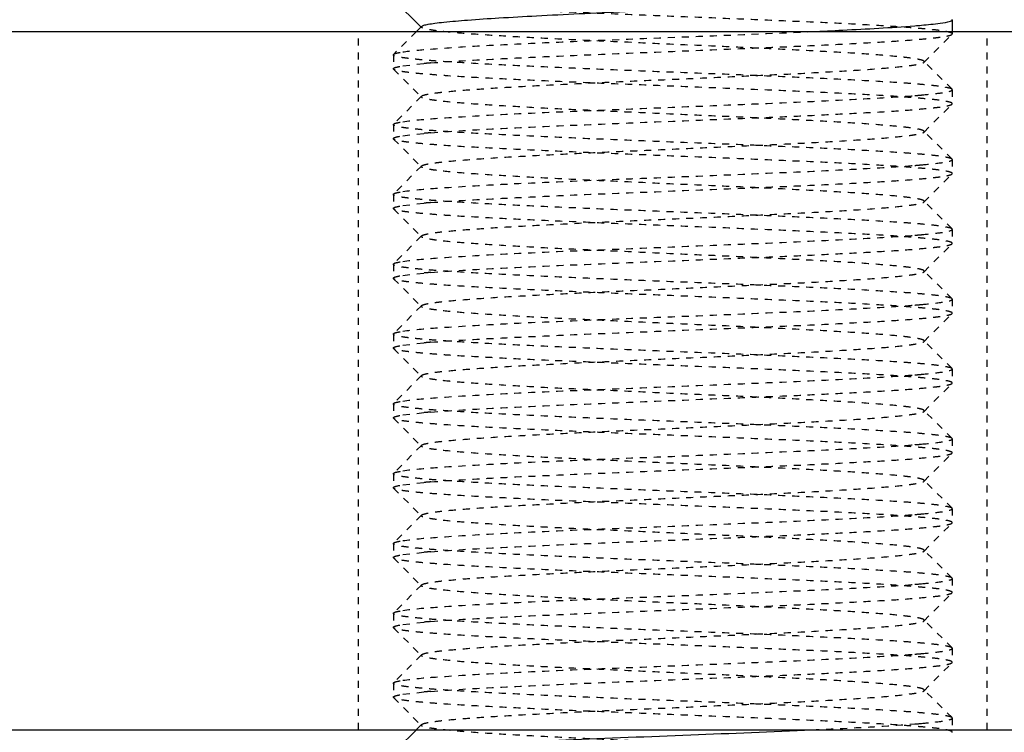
# Model space of a CAD drawing. Header units: millimetres. Extents: x -24622 to 2009, y -1603 to 2074.
# Tile 48 of 256: x -1987 to -1973, y 1119 to 1129. Entities that reach past the tile are written whole.
import ezdxf

# ---------------------------------------------------------------- set-up
doc = ezdxf.new("R2010")
doc.units = ezdxf.units.MM
doc.linetypes.add('HIDDEN', pattern=[0.2, 0.1, -0.1])
doc.layers.add('02___PRT_ALL_AXES', color=7, linetype='Continuous')
doc.layers.add('DEFAULT_2', color=8, linetype='HIDDEN')

msp = doc.modelspace()

# ---------------------------------------------------------------- linework, layer by layer
at = {"color": 7, "linetype": 'Continuous'}
for p, q in [((-1982.019, 1129.603), (-1981.619, 1129.202)), ((-1981.619, 1129.216), (-1981.692, 1129.142)), ((-1974.022, 1129.309), (-1974.022, 1129.142)), ((-2103.022, 1129.142), (-1953.022, 1129.142)), ((-2103.022, 1119.142), (-1953.022, 1119.142)), ((-1981.692, 1119.142), (-1981.961, 1118.874)), ((-1974.025, 1119.103), (-1974.022, 1119.109))]:
    msp.add_line(p, q, dxfattribs=at)
msp.add_arc((-1975.553, 1141.766), 12.58, 274.5382, 274.9763, dxfattribs=at)
for points, start_tangent, end_tangent in [([(-1981.619, 1129.216), (-1981.587, 1129.232), (-1981.523, 1129.247), (-1981.427, 1129.262), (-1981.301, 1129.277), (-1980.959, 1129.307), (-1980.511, 1129.338), (-1979.972, 1129.368), (-1979.363, 1129.399), (-1978.705, 1129.429), (-1978.022, 1129.459), (-1977.339, 1129.49), (-1976.681, 1129.52), (-1976.072, 1129.55), (-1975.533, 1129.581), (-1975.085, 1129.611), (-1974.744, 1129.642), (-1974.617, 1129.657), (-1974.521, 1129.672), (-1974.457, 1129.687), (-1974.426, 1129.702)], (0.70836, 0.705852), (0.705527, 0.708683)), ([(-1976.027, 1129.142), (-1975.59, 1129.163), (-1974.558, 1129.226)], (0.998948, 0.04586), (0.99685, 0.079313)), ([(-1974.462, 1129.234), (-1974.195, 1129.262), (-1974.049, 1129.291)], (0.996214, 0.086932), (0.946025, 0.324093)), ([(-1974.045, 1129.292), (-1974.035, 1129.296), (-1974.022, 1129.309)], (0.937552, 0.347846), (0, 1)), ([(-1981.886, 1118.851), (-1981.55, 1118.887), (-1981.03, 1118.924), (-1980.354, 1118.96), (-1979.555, 1118.997), (-1977.765, 1119.07), (-1976.027, 1119.142)], (0.988371, 0.152064), (0.998948, 0.04586))]:
    msp.add_spline(points, degree=3, dxfattribs=dict(at, start_tangent=start_tangent, end_tangent=end_tangent))
at = {"layer": '02___PRT_ALL_AXES', "color": 7, "linetype": 'Continuous'}
msp.add_line((-1974.022, 1129.309), (-1974.022, 1129.142), dxfattribs=at)
at = {"layer": '02___PRT_ALL_AXES', "color": 8, "linetype": 'HIDDEN'}
for p, q in [((-1982.522, 1129.142), (-1973.522, 1129.142)), ((-1982.522, 1119.142), (-1982.522, 1129.142)), ((-1974.022, 1129.142), (-1974.022, 1129.109)), ((-1973.522, 1119.142), (-1973.522, 1129.142)), ((-1982.022, 1128.809), (-1982.022, 1128.609)), ((-1974.022, 1128.309), (-1974.022, 1128.109)), ((-1982.022, 1127.809), (-1982.022, 1127.609)), ((-1974.022, 1127.309), (-1974.022, 1127.109)), ((-1982.022, 1126.809), (-1982.022, 1126.609)), ((-1974.022, 1126.309), (-1974.022, 1126.109)), ((-1982.022, 1125.809), (-1982.022, 1125.609)), ((-1974.022, 1125.309), (-1974.022, 1125.109)), ((-1982.022, 1124.809), (-1982.022, 1124.609)), ((-1974.022, 1124.309), (-1974.022, 1124.109)), ((-1982.022, 1123.809), (-1982.022, 1123.609)), ((-1974.022, 1123.309), (-1974.022, 1123.109)), ((-1982.022, 1122.809), (-1982.022, 1122.609)), ((-1974.022, 1122.309), (-1974.022, 1122.109)), ((-1982.022, 1121.809), (-1982.022, 1121.609)), ((-1974.022, 1121.309), (-1974.022, 1121.109)), ((-1982.022, 1120.809), (-1982.022, 1120.609)), ((-1974.022, 1120.309), (-1974.022, 1120.109)), ((-1982.022, 1119.809), (-1982.022, 1119.609)), ((-1974.022, 1119.309), (-1974.022, 1119.109)), ((-1982.522, 1119.142), (-1973.522, 1119.142))]:
    msp.add_line(p, q, dxfattribs=at)
at = {"layer": 'DEFAULT_2', "color": 8, "linetype": 'HIDDEN'}
for p, q in [((-1974.022, 1129.309), (-1974.025, 1129.316)), ((-1981.692, 1129.142), (-1982.019, 1128.816)), ((-1974.426, 1128.702), (-1974.025, 1129.103)), ((-1974.025, 1129.103), (-1974.022, 1129.109)), ((-1974.022, 1129.142), (-1974.022, 1129.109)), ((-1982.022, 1128.809), (-1982.019, 1128.816)), ((-1982.022, 1128.809), (-1982.022, 1128.609)), ((-1981.886, 1128.651), (-1981.582, 1128.685)), ((-1974.025, 1128.316), (-1974.426, 1128.716)), ((-1974.426, 1128.702), (-1974.426, 1128.716)), ((-1982.019, 1128.603), (-1982.022, 1128.609)), ((-1982.019, 1128.603), (-1981.619, 1128.202)), ((-1981.619, 1128.216), (-1982.019, 1127.816)), ((-1974.022, 1128.309), (-1974.025, 1128.316)), ((-1974.022, 1128.309), (-1974.022, 1128.109)), ((-1974.426, 1127.702), (-1974.025, 1128.103)), ((-1974.025, 1128.103), (-1974.022, 1128.109)), ((-1982.022, 1127.809), (-1982.019, 1127.816)), ((-1982.022, 1127.809), (-1982.022, 1127.609)), ((-1981.886, 1127.651), (-1981.582, 1127.685)), ((-1974.025, 1127.316), (-1974.426, 1127.716)), ((-1974.426, 1127.702), (-1974.426, 1127.716)), ((-1982.019, 1127.603), (-1982.022, 1127.609)), ((-1982.019, 1127.603), (-1981.619, 1127.202)), ((-1981.619, 1127.216), (-1982.019, 1126.816)), ((-1974.022, 1127.309), (-1974.025, 1127.316)), ((-1974.022, 1127.309), (-1974.022, 1127.109)), ((-1974.426, 1126.702), (-1974.025, 1127.103)), ((-1974.025, 1127.103), (-1974.022, 1127.109)), ((-1982.022, 1126.809), (-1982.019, 1126.816)), ((-1982.022, 1126.809), (-1982.022, 1126.609)), ((-1981.886, 1126.651), (-1981.582, 1126.685)), ((-1974.025, 1126.316), (-1974.426, 1126.716)), ((-1974.426, 1126.702), (-1974.426, 1126.716)), ((-1982.019, 1126.603), (-1982.022, 1126.609)), ((-1982.019, 1126.603), (-1981.619, 1126.202)), ((-1981.619, 1126.216), (-1982.019, 1125.816)), ((-1981.622, 1126.209), (-1981.619, 1126.216)), ((-1974.022, 1126.309), (-1974.025, 1126.316)), ((-1974.022, 1126.309), (-1974.022, 1126.109)), ((-1981.619, 1126.202), (-1981.622, 1126.209)), ((-1974.426, 1125.702), (-1974.025, 1126.103)), ((-1974.025, 1126.103), (-1974.022, 1126.109)), ((-1982.022, 1125.809), (-1982.019, 1125.816)), ((-1982.022, 1125.809), (-1982.022, 1125.609)), ((-1981.886, 1125.651), (-1981.582, 1125.685)), ((-1974.025, 1125.316), (-1974.426, 1125.716)), ((-1974.426, 1125.702), (-1974.426, 1125.716)), ((-1982.019, 1125.603), (-1982.022, 1125.609)), ((-1982.019, 1125.603), (-1981.619, 1125.202)), ((-1974.022, 1125.309), (-1974.025, 1125.316)), ((-1974.022, 1125.309), (-1974.022, 1125.109)), ((-1981.619, 1125.216), (-1982.019, 1124.816)), ((-1974.426, 1124.702), (-1974.025, 1125.103)), ((-1974.025, 1125.103), (-1974.022, 1125.109)), ((-1982.022, 1124.809), (-1982.019, 1124.816)), ((-1982.022, 1124.809), (-1982.022, 1124.609)), ((-1981.886, 1124.651), (-1981.582, 1124.685)), ((-1974.025, 1124.316), (-1974.426, 1124.716)), ((-1974.426, 1124.702), (-1974.426, 1124.716)), ((-1982.019, 1124.603), (-1982.022, 1124.609)), ((-1982.019, 1124.603), (-1981.619, 1124.202)), ((-1974.022, 1124.309), (-1974.025, 1124.316)), ((-1974.022, 1124.309), (-1974.022, 1124.109)), ((-1981.619, 1124.216), (-1982.019, 1123.816)), ((-1974.426, 1123.702), (-1974.025, 1124.103)), ((-1974.025, 1124.103), (-1974.022, 1124.109)), ((-1982.022, 1123.809), (-1982.019, 1123.816)), ((-1982.022, 1123.809), (-1982.022, 1123.609)), ((-1981.886, 1123.651), (-1981.582, 1123.685)), ((-1974.025, 1123.316), (-1974.426, 1123.716)), ((-1974.426, 1123.702), (-1974.426, 1123.716)), ((-1982.019, 1123.603), (-1982.022, 1123.609)), ((-1982.019, 1123.603), (-1981.619, 1123.202)), ((-1974.022, 1123.309), (-1974.025, 1123.316)), ((-1974.022, 1123.309), (-1974.022, 1123.109)), ((-1981.619, 1123.216), (-1982.019, 1122.816)), ((-1974.426, 1122.702), (-1974.025, 1123.103)), ((-1974.025, 1123.103), (-1974.022, 1123.109)), ((-1982.022, 1122.809), (-1982.019, 1122.816)), ((-1982.022, 1122.809), (-1982.022, 1122.609)), ((-1974.025, 1122.316), (-1974.426, 1122.716)), ((-1974.426, 1122.702), (-1974.426, 1122.716)), ((-1982.019, 1122.603), (-1982.022, 1122.609)), ((-1982.019, 1122.603), (-1981.619, 1122.202)), ((-1981.886, 1122.651), (-1981.582, 1122.685)), ((-1974.022, 1122.309), (-1974.025, 1122.316)), ((-1974.022, 1122.309), (-1974.022, 1122.109)), ((-1981.619, 1122.216), (-1982.019, 1121.816)), ((-1981.622, 1122.209), (-1981.619, 1122.216)), ((-1981.619, 1122.202), (-1981.622, 1122.209)), ((-1974.426, 1121.702), (-1974.025, 1122.103)), ((-1974.025, 1122.103), (-1974.022, 1122.109)), ((-1982.022, 1121.809), (-1982.019, 1121.816)), ((-1982.022, 1121.809), (-1982.022, 1121.609)), ((-1974.025, 1121.316), (-1974.426, 1121.716)), ((-1974.426, 1121.702), (-1974.426, 1121.716)), ((-1982.019, 1121.603), (-1982.022, 1121.609)), ((-1982.019, 1121.603), (-1981.619, 1121.202)), ((-1981.886, 1121.651), (-1981.582, 1121.685)), ((-1974.022, 1121.309), (-1974.025, 1121.316)), ((-1974.022, 1121.309), (-1974.022, 1121.109)), ((-1981.619, 1121.216), (-1982.019, 1120.816)), ((-1974.426, 1120.702), (-1974.025, 1121.103)), ((-1974.025, 1121.103), (-1974.022, 1121.109)), ((-1982.022, 1120.809), (-1982.019, 1120.816)), ((-1982.022, 1120.809), (-1982.022, 1120.609)), ((-1982.019, 1120.603), (-1982.022, 1120.609)), ((-1982.019, 1120.603), (-1981.619, 1120.202)), ((-1981.886, 1120.651), (-1981.582, 1120.685)), ((-1974.025, 1120.316), (-1974.426, 1120.716)), ((-1974.426, 1120.702), (-1974.426, 1120.716)), ((-1974.022, 1120.309), (-1974.025, 1120.316)), ((-1974.022, 1120.309), (-1974.022, 1120.109)), ((-1981.619, 1120.216), (-1982.019, 1119.816)), ((-1974.426, 1119.702), (-1974.025, 1120.103)), ((-1974.025, 1120.103), (-1974.022, 1120.109)), ((-1982.022, 1119.809), (-1982.019, 1119.816)), ((-1982.022, 1119.809), (-1982.022, 1119.609)), ((-1982.019, 1119.603), (-1982.022, 1119.609)), ((-1982.019, 1119.603), (-1981.619, 1119.202)), ((-1981.886, 1119.651), (-1981.582, 1119.685)), ((-1974.025, 1119.316), (-1974.426, 1119.716)), ((-1974.426, 1119.702), (-1974.426, 1119.716)), ((-1974.022, 1119.309), (-1974.025, 1119.316)), ((-1974.022, 1119.309), (-1974.022, 1119.109)), ((-1981.619, 1119.216), (-1981.692, 1119.142))]:
    msp.add_line(p, q, dxfattribs=at)
for centre, start, end in [((-1980.491, 1116.152), 94.5382, 94.9763), ((-1975.553, 1140.766), 274.5382, 274.9763), ((-1980.491, 1115.152), 94.5382, 94.9763), ((-1975.553, 1139.766), 274.5382, 274.9763), ((-1980.491, 1114.152), 94.5382, 94.9763), ((-1975.553, 1138.766), 274.5382, 274.9763), ((-1980.491, 1113.152), 94.5382, 94.9763), ((-1975.553, 1137.766), 274.5382, 274.9763), ((-1980.491, 1112.152), 94.5382, 94.9763), ((-1975.553, 1136.766), 274.5382, 274.9763), ((-1980.491, 1111.152), 94.5382, 94.9763), ((-1975.553, 1135.766), 274.5382, 274.9763), ((-1980.491, 1110.152), 94.5382, 94.9763), ((-1975.553, 1134.766), 274.5382, 274.9763), ((-1980.491, 1109.152), 94.5382, 94.9763), ((-1975.553, 1133.766), 274.5382, 274.9763), ((-1980.491, 1108.152), 94.5382, 94.9763), ((-1975.553, 1132.766), 274.5382, 274.9763), ((-1980.491, 1107.152), 94.5382, 94.9763), ((-1975.553, 1131.766), 274.5382, 274.9763)]:
    msp.add_arc(centre, 12.58, start, end, dxfattribs=at)
for points, start_tangent, end_tangent in [([(-1974.022, 1129.109), (-1974.041, 1129.125), (-1974.097, 1129.14), (-1974.19, 1129.156), (-1974.319, 1129.171), (-1974.483, 1129.186), (-1974.68, 1129.202), (-1975.166, 1129.233), (-1975.759, 1129.264), (-1976.436, 1129.294), (-1977.173, 1129.325), (-1977.942, 1129.356), (-1978.714, 1129.387), (-1979.46, 1129.418), (-1980.152, 1129.449), (-1980.765, 1129.48), (-1981.274, 1129.51), (-1981.484, 1129.526), (-1981.662, 1129.541), (-1981.805, 1129.557), (-1981.913, 1129.572), (-1981.985, 1129.588), (-1982.019, 1129.603)], (0, 1), (-0.709307, 0.7049)), ([(-1981.619, 1129.202), (-1981.622, 1129.209), (-1981.619, 1129.216)], (-0.708363, 0.705849), (0.70836, 0.705852)), ([(-1974.426, 1128.716), (-1974.457, 1128.732), (-1974.521, 1128.747), (-1974.617, 1128.762), (-1974.744, 1128.777), (-1975.085, 1128.807), (-1975.533, 1128.838), (-1976.072, 1128.868), (-1976.681, 1128.899), (-1977.339, 1128.929), (-1978.022, 1128.959), (-1978.705, 1128.99), (-1979.363, 1129.02), (-1979.972, 1129.05), (-1980.511, 1129.081), (-1980.959, 1129.111), (-1981.301, 1129.142), (-1981.427, 1129.157), (-1981.523, 1129.172), (-1981.587, 1129.187), (-1981.619, 1129.202)], (-0.705524, 0.708686), (-0.708363, 0.705849)), ([(-1981.886, 1128.851), (-1981.55, 1128.887), (-1981.03, 1128.924), (-1980.354, 1128.96), (-1979.555, 1128.997), (-1977.765, 1129.07), (-1976.027, 1129.142)], (0.988371, 0.152064), (0.998948, 0.04586)), ([(-1981.486, 1128.693), (-1980.674, 1128.744), (-1979.59, 1128.795), (-1978.343, 1128.846), (-1977.064, 1128.898), (-1976.453, 1128.923), (-1975.883, 1128.949), (-1975.369, 1128.975), (-1974.923, 1129), (-1974.557, 1129.026), (-1974.282, 1129.052), (-1974.18, 1129.064), (-1974.103, 1129.077), (-1974.051, 1129.09), (-1974.025, 1129.103)], (0.99685, 0.079313), (0.709307, 0.7049)), ([(-1974.025, 1128.316), (-1974.06, 1128.331), (-1974.131, 1128.346), (-1974.239, 1128.362), (-1974.382, 1128.377), (-1974.56, 1128.393), (-1974.77, 1128.408), (-1975.279, 1128.439), (-1975.892, 1128.47), (-1976.584, 1128.501), (-1977.33, 1128.532), (-1978.102, 1128.562), (-1978.871, 1128.593), (-1979.608, 1128.624), (-1980.286, 1128.655), (-1980.879, 1128.686), (-1981.364, 1128.717), (-1981.561, 1128.732), (-1981.725, 1128.748), (-1981.854, 1128.763), (-1981.947, 1128.778), (-1982.003, 1128.794), (-1982.022, 1128.809)], (-0.709306, 0.704901), (0, 1)), ([(-1982.019, 1128.816), (-1981.977, 1128.833), (-1981.886, 1128.851)], (0.709306, 0.704901), (0.988371, 0.152064)), ([(-1982.022, 1128.609), (-1982.014, 1128.62), (-1981.988, 1128.63), (-1981.886, 1128.651)], (0, 1), (0.988371, 0.152064)), ([(-1981.619, 1128.216), (-1981.587, 1128.232), (-1981.523, 1128.247), (-1981.427, 1128.262), (-1981.301, 1128.277), (-1980.959, 1128.307), (-1980.511, 1128.338), (-1979.972, 1128.368), (-1979.363, 1128.399), (-1978.705, 1128.429), (-1978.022, 1128.459), (-1977.339, 1128.49), (-1976.681, 1128.52), (-1976.072, 1128.55), (-1975.533, 1128.581), (-1975.085, 1128.611), (-1974.744, 1128.642), (-1974.617, 1128.657), (-1974.521, 1128.672), (-1974.457, 1128.687), (-1974.426, 1128.702)], (0.70836, 0.705852), (0.705527, 0.708683)), ([(-1974.022, 1128.109), (-1974.041, 1128.125), (-1974.097, 1128.14), (-1974.19, 1128.156), (-1974.319, 1128.171), (-1974.483, 1128.186), (-1974.68, 1128.202), (-1975.166, 1128.233), (-1975.759, 1128.264), (-1976.436, 1128.294), (-1977.173, 1128.325), (-1977.942, 1128.356), (-1978.714, 1128.387), (-1979.46, 1128.418), (-1980.152, 1128.449), (-1980.765, 1128.48), (-1981.274, 1128.51), (-1981.484, 1128.526), (-1981.662, 1128.541), (-1981.805, 1128.557), (-1981.913, 1128.572), (-1981.985, 1128.588), (-1982.019, 1128.603)], (0, 1), (-0.709307, 0.7049)), ([(-1981.886, 1127.851), (-1981.419, 1127.898), (-1980.659, 1127.945), (-1979.673, 1127.992), (-1978.544, 1128.038), (-1977.371, 1128.085), (-1976.253, 1128.132), (-1975.288, 1128.179), (-1974.558, 1128.226)], (0.988371, 0.152064), (0.99685, 0.079313)), ([(-1981.619, 1128.202), (-1981.622, 1128.209), (-1981.619, 1128.216)], (-0.708363, 0.705849), (0.70836, 0.705852)), ([(-1974.426, 1127.716), (-1974.457, 1127.732), (-1974.521, 1127.747), (-1974.617, 1127.762), (-1974.744, 1127.777), (-1975.085, 1127.807), (-1975.533, 1127.838), (-1976.072, 1127.868), (-1976.681, 1127.899), (-1977.339, 1127.929), (-1978.022, 1127.959), (-1978.705, 1127.99), (-1979.363, 1128.02), (-1979.972, 1128.05), (-1980.511, 1128.081), (-1980.959, 1128.111), (-1981.301, 1128.142), (-1981.427, 1128.157), (-1981.523, 1128.172), (-1981.587, 1128.187), (-1981.619, 1128.202)], (-0.705524, 0.708686), (-0.708363, 0.705849)), ([(-1974.462, 1128.234), (-1974.195, 1128.262), (-1974.049, 1128.291)], (0.996214, 0.086932), (0.946025, 0.324093)), ([(-1974.045, 1128.292), (-1974.035, 1128.296), (-1974.022, 1128.309)], (0.937552, 0.347846), (0, 1)), ([(-1981.486, 1127.693), (-1980.674, 1127.744), (-1979.59, 1127.795), (-1978.343, 1127.846), (-1977.064, 1127.898), (-1976.453, 1127.923), (-1975.883, 1127.949), (-1975.369, 1127.975), (-1974.923, 1128), (-1974.557, 1128.026), (-1974.282, 1128.052), (-1974.18, 1128.064), (-1974.103, 1128.077), (-1974.051, 1128.09), (-1974.025, 1128.103)], (0.99685, 0.079313), (0.709307, 0.7049)), ([(-1974.025, 1127.316), (-1974.06, 1127.331), (-1974.131, 1127.346), (-1974.239, 1127.362), (-1974.382, 1127.377), (-1974.56, 1127.393), (-1974.77, 1127.408), (-1975.279, 1127.439), (-1975.892, 1127.47), (-1976.584, 1127.501), (-1977.33, 1127.532), (-1978.102, 1127.562), (-1978.871, 1127.593), (-1979.608, 1127.624), (-1980.286, 1127.655), (-1980.879, 1127.686), (-1981.364, 1127.717), (-1981.561, 1127.732), (-1981.725, 1127.748), (-1981.854, 1127.763), (-1981.947, 1127.778), (-1982.003, 1127.794), (-1982.022, 1127.809)], (-0.709306, 0.704901), (0, 1)), ([(-1982.019, 1127.816), (-1981.977, 1127.833), (-1981.886, 1127.851)], (0.709306, 0.704901), (0.988371, 0.152064)), ([(-1982.022, 1127.609), (-1982.014, 1127.62), (-1981.988, 1127.63), (-1981.886, 1127.651)], (0, 1), (0.988371, 0.152064)), ([(-1981.619, 1127.216), (-1981.587, 1127.232), (-1981.523, 1127.247), (-1981.427, 1127.262), (-1981.301, 1127.277), (-1980.959, 1127.307), (-1980.511, 1127.338), (-1979.972, 1127.368), (-1979.363, 1127.399), (-1978.705, 1127.429), (-1978.022, 1127.459), (-1977.339, 1127.49), (-1976.681, 1127.52), (-1976.072, 1127.55), (-1975.533, 1127.581), (-1975.085, 1127.611), (-1974.744, 1127.642), (-1974.617, 1127.657), (-1974.521, 1127.672), (-1974.457, 1127.687), (-1974.426, 1127.702)], (0.70836, 0.705852), (0.705527, 0.708683)), ([(-1974.022, 1127.109), (-1974.041, 1127.125), (-1974.097, 1127.14), (-1974.19, 1127.156), (-1974.319, 1127.171), (-1974.483, 1127.186), (-1974.68, 1127.202), (-1975.166, 1127.233), (-1975.759, 1127.264), (-1976.436, 1127.294), (-1977.173, 1127.325), (-1977.942, 1127.356), (-1978.714, 1127.387), (-1979.46, 1127.418), (-1980.152, 1127.449), (-1980.765, 1127.48), (-1981.274, 1127.51), (-1981.484, 1127.526), (-1981.662, 1127.541), (-1981.805, 1127.557), (-1981.913, 1127.572), (-1981.985, 1127.588), (-1982.019, 1127.603)], (0, 1), (-0.709307, 0.7049)), ([(-1981.886, 1126.851), (-1981.419, 1126.898), (-1980.659, 1126.945), (-1979.673, 1126.992), (-1978.544, 1127.038), (-1977.371, 1127.085), (-1976.253, 1127.132), (-1975.288, 1127.179), (-1974.558, 1127.226)], (0.988371, 0.152064), (0.99685, 0.079313)), ([(-1981.619, 1127.202), (-1981.622, 1127.209), (-1981.619, 1127.216)], (-0.708363, 0.705849), (0.70836, 0.705852)), ([(-1974.426, 1126.716), (-1974.457, 1126.732), (-1974.521, 1126.747), (-1974.617, 1126.762), (-1974.744, 1126.777), (-1975.085, 1126.807), (-1975.533, 1126.838), (-1976.072, 1126.868), (-1976.681, 1126.899), (-1977.339, 1126.929), (-1978.022, 1126.959), (-1978.705, 1126.99), (-1979.363, 1127.02), (-1979.972, 1127.05), (-1980.511, 1127.081), (-1980.959, 1127.111), (-1981.301, 1127.142), (-1981.427, 1127.157), (-1981.523, 1127.172), (-1981.587, 1127.187), (-1981.619, 1127.202)], (-0.705524, 0.708686), (-0.708363, 0.705849)), ([(-1974.462, 1127.234), (-1974.195, 1127.262), (-1974.049, 1127.291)], (0.996214, 0.086932), (0.946025, 0.324093)), ([(-1974.045, 1127.292), (-1974.035, 1127.296), (-1974.022, 1127.309)], (0.937552, 0.347846), (0, 1)), ([(-1981.486, 1126.693), (-1980.674, 1126.744), (-1979.59, 1126.795), (-1978.343, 1126.846), (-1977.064, 1126.898), (-1976.453, 1126.923), (-1975.883, 1126.949), (-1975.369, 1126.975), (-1974.923, 1127), (-1974.557, 1127.026), (-1974.282, 1127.052), (-1974.18, 1127.064), (-1974.103, 1127.077), (-1974.051, 1127.09), (-1974.025, 1127.103)], (0.99685, 0.079313), (0.709307, 0.7049)), ([(-1974.025, 1126.316), (-1974.06, 1126.331), (-1974.131, 1126.346), (-1974.239, 1126.362), (-1974.382, 1126.377), (-1974.56, 1126.393), (-1974.77, 1126.408), (-1975.279, 1126.439), (-1975.892, 1126.47), (-1976.584, 1126.501), (-1977.33, 1126.532), (-1978.102, 1126.562), (-1978.871, 1126.593), (-1979.608, 1126.624), (-1980.286, 1126.655), (-1980.879, 1126.686), (-1981.364, 1126.717), (-1981.561, 1126.732), (-1981.725, 1126.748), (-1981.854, 1126.763), (-1981.947, 1126.778), (-1982.003, 1126.794), (-1982.022, 1126.809)], (-0.709306, 0.704901), (0, 1)), ([(-1982.019, 1126.816), (-1981.977, 1126.833), (-1981.886, 1126.851)], (0.709306, 0.704901), (0.988371, 0.152064)), ([(-1982.022, 1126.609), (-1982.014, 1126.62), (-1981.988, 1126.63), (-1981.886, 1126.651)], (0, 1), (0.988371, 0.152064)), ([(-1981.619, 1126.216), (-1981.587, 1126.231), (-1981.523, 1126.247), (-1981.427, 1126.262), (-1981.3, 1126.277), (-1980.959, 1126.307), (-1980.511, 1126.338), (-1979.972, 1126.368), (-1979.363, 1126.399), (-1978.705, 1126.429), (-1978.022, 1126.459), (-1977.339, 1126.49), (-1976.681, 1126.52), (-1976.072, 1126.55), (-1975.533, 1126.581), (-1975.085, 1126.611), (-1974.744, 1126.642), (-1974.617, 1126.657), (-1974.521, 1126.672), (-1974.457, 1126.687), (-1974.426, 1126.702)], (0.710043, 0.704159), (0.705527, 0.708683)), ([(-1974.022, 1126.109), (-1974.041, 1126.125), (-1974.097, 1126.14), (-1974.19, 1126.156), (-1974.319, 1126.171), (-1974.483, 1126.186), (-1974.68, 1126.202), (-1975.166, 1126.233), (-1975.759, 1126.264), (-1976.436, 1126.294), (-1977.173, 1126.325), (-1977.942, 1126.356), (-1978.714, 1126.387), (-1979.46, 1126.418), (-1980.152, 1126.449), (-1980.765, 1126.48), (-1981.274, 1126.51), (-1981.484, 1126.526), (-1981.662, 1126.541), (-1981.805, 1126.557), (-1981.913, 1126.572), (-1981.985, 1126.588), (-1982.019, 1126.603)], (0, 1), (-0.709307, 0.7049)), ([(-1981.886, 1125.851), (-1981.419, 1125.898), (-1980.659, 1125.945), (-1979.673, 1125.992), (-1978.544, 1126.038), (-1977.371, 1126.085), (-1976.253, 1126.132), (-1975.288, 1126.179), (-1974.558, 1126.226)], (0.988371, 0.152064), (0.99685, 0.079313)), ([(-1974.462, 1126.234), (-1974.195, 1126.262), (-1974.049, 1126.291)], (0.996214, 0.086932), (0.946025, 0.324093)), ([(-1974.045, 1126.292), (-1974.035, 1126.296), (-1974.022, 1126.309)], (0.937552, 0.347846), (0, 1)), ([(-1974.426, 1125.716), (-1974.457, 1125.732), (-1974.521, 1125.747), (-1974.617, 1125.762), (-1974.744, 1125.777), (-1975.085, 1125.807), (-1975.533, 1125.838), (-1976.072, 1125.868), (-1976.681, 1125.899), (-1977.339, 1125.929), (-1978.022, 1125.959), (-1978.705, 1125.99), (-1979.363, 1126.02), (-1979.972, 1126.05), (-1980.511, 1126.081), (-1980.959, 1126.111), (-1981.3, 1126.141), (-1981.427, 1126.157), (-1981.523, 1126.172), (-1981.587, 1126.187), (-1981.619, 1126.202)], (-0.705524, 0.708686), (-0.710046, 0.704156)), ([(-1981.486, 1125.693), (-1980.674, 1125.744), (-1979.59, 1125.795), (-1978.343, 1125.846), (-1977.064, 1125.898), (-1976.453, 1125.923), (-1975.883, 1125.949), (-1975.369, 1125.975), (-1974.923, 1126), (-1974.557, 1126.026), (-1974.282, 1126.052), (-1974.18, 1126.064), (-1974.103, 1126.077), (-1974.051, 1126.09), (-1974.025, 1126.103)], (0.99685, 0.079313), (0.709307, 0.7049)), ([(-1974.025, 1125.316), (-1974.06, 1125.331), (-1974.131, 1125.346), (-1974.239, 1125.362), (-1974.382, 1125.377), (-1974.56, 1125.393), (-1974.77, 1125.408), (-1975.279, 1125.439), (-1975.892, 1125.47), (-1976.584, 1125.501), (-1977.33, 1125.532), (-1978.102, 1125.562), (-1978.871, 1125.593), (-1979.608, 1125.624), (-1980.286, 1125.655), (-1980.879, 1125.686), (-1981.364, 1125.717), (-1981.561, 1125.732), (-1981.725, 1125.748), (-1981.854, 1125.763), (-1981.947, 1125.778), (-1982.003, 1125.794), (-1982.022, 1125.809)], (-0.709306, 0.704901), (0, 1)), ([(-1982.019, 1125.816), (-1981.977, 1125.833), (-1981.886, 1125.851)], (0.709306, 0.704901), (0.988371, 0.152064)), ([(-1981.619, 1125.216), (-1981.587, 1125.232), (-1981.523, 1125.247), (-1981.427, 1125.262), (-1981.301, 1125.277), (-1980.959, 1125.307), (-1980.511, 1125.338), (-1979.972, 1125.368), (-1979.363, 1125.399), (-1978.705, 1125.429), (-1978.022, 1125.459), (-1977.339, 1125.49), (-1976.681, 1125.52), (-1976.072, 1125.55), (-1975.533, 1125.581), (-1975.085, 1125.611), (-1974.744, 1125.642), (-1974.617, 1125.657), (-1974.521, 1125.672), (-1974.457, 1125.687), (-1974.426, 1125.702)], (0.70836, 0.705852), (0.705527, 0.708683)), ([(-1982.022, 1125.609), (-1982.014, 1125.62), (-1981.988, 1125.63), (-1981.886, 1125.651)], (0, 1), (0.988371, 0.152064)), ([(-1974.022, 1125.109), (-1974.041, 1125.125), (-1974.097, 1125.14), (-1974.19, 1125.156), (-1974.319, 1125.171), (-1974.483, 1125.186), (-1974.68, 1125.202), (-1975.166, 1125.233), (-1975.759, 1125.264), (-1976.436, 1125.294), (-1977.173, 1125.325), (-1977.942, 1125.356), (-1978.714, 1125.387), (-1979.46, 1125.418), (-1980.152, 1125.449), (-1980.765, 1125.48), (-1981.274, 1125.51), (-1981.484, 1125.526), (-1981.662, 1125.541), (-1981.805, 1125.557), (-1981.913, 1125.572), (-1981.985, 1125.588), (-1982.019, 1125.603)], (0, 1), (-0.709307, 0.7049)), ([(-1974.462, 1125.234), (-1974.195, 1125.262), (-1974.049, 1125.291)], (0.996214, 0.086932), (0.946025, 0.324093)), ([(-1974.045, 1125.292), (-1974.035, 1125.296), (-1974.022, 1125.309)], (0.937552, 0.347846), (0, 1)), ([(-1981.886, 1124.851), (-1981.419, 1124.898), (-1980.659, 1124.945), (-1979.673, 1124.992), (-1978.544, 1125.038), (-1977.371, 1125.085), (-1976.253, 1125.132), (-1975.288, 1125.179), (-1974.558, 1125.226)], (0.988371, 0.152064), (0.99685, 0.079313)), ([(-1981.619, 1125.202), (-1981.622, 1125.209), (-1981.619, 1125.216)], (-0.708363, 0.705849), (0.70836, 0.705852)), ([(-1974.426, 1124.716), (-1974.457, 1124.732), (-1974.521, 1124.747), (-1974.617, 1124.762), (-1974.744, 1124.777), (-1975.085, 1124.807), (-1975.533, 1124.838), (-1976.072, 1124.868), (-1976.681, 1124.899), (-1977.339, 1124.929), (-1978.022, 1124.959), (-1978.705, 1124.99), (-1979.363, 1125.02), (-1979.972, 1125.05), (-1980.511, 1125.081), (-1980.959, 1125.111), (-1981.301, 1125.142), (-1981.427, 1125.157), (-1981.523, 1125.172), (-1981.587, 1125.187), (-1981.619, 1125.202)], (-0.705524, 0.708686), (-0.708363, 0.705849)), ([(-1981.486, 1124.693), (-1980.674, 1124.744), (-1979.59, 1124.795), (-1978.343, 1124.846), (-1977.064, 1124.898), (-1976.453, 1124.923), (-1975.883, 1124.949), (-1975.369, 1124.975), (-1974.923, 1125), (-1974.557, 1125.026), (-1974.282, 1125.052), (-1974.18, 1125.064), (-1974.103, 1125.077), (-1974.051, 1125.09), (-1974.025, 1125.103)], (0.99685, 0.079313), (0.709307, 0.7049)), ([(-1974.025, 1124.316), (-1974.06, 1124.331), (-1974.131, 1124.346), (-1974.239, 1124.362), (-1974.382, 1124.377), (-1974.56, 1124.393), (-1974.77, 1124.408), (-1975.279, 1124.439), (-1975.892, 1124.47), (-1976.584, 1124.501), (-1977.33, 1124.532), (-1978.102, 1124.562), (-1978.871, 1124.593), (-1979.608, 1124.624), (-1980.286, 1124.655), (-1980.879, 1124.686), (-1981.364, 1124.717), (-1981.561, 1124.732), (-1981.725, 1124.748), (-1981.854, 1124.763), (-1981.947, 1124.778), (-1982.003, 1124.794), (-1982.022, 1124.809)], (-0.709306, 0.704901), (0, 1)), ([(-1982.019, 1124.816), (-1981.977, 1124.833), (-1981.886, 1124.851)], (0.709306, 0.704901), (0.988371, 0.152064)), ([(-1981.619, 1124.216), (-1981.587, 1124.232), (-1981.523, 1124.247), (-1981.427, 1124.262), (-1981.301, 1124.277), (-1980.959, 1124.307), (-1980.511, 1124.338), (-1979.972, 1124.368), (-1979.363, 1124.399), (-1978.705, 1124.429), (-1978.022, 1124.459), (-1977.339, 1124.49), (-1976.681, 1124.52), (-1976.072, 1124.55), (-1975.533, 1124.581), (-1975.085, 1124.611), (-1974.744, 1124.642), (-1974.617, 1124.657), (-1974.521, 1124.672), (-1974.457, 1124.687), (-1974.426, 1124.702)], (0.70836, 0.705852), (0.705527, 0.708683)), ([(-1982.022, 1124.609), (-1982.014, 1124.62), (-1981.988, 1124.63), (-1981.886, 1124.651)], (0, 1), (0.988371, 0.152064)), ([(-1974.022, 1124.109), (-1974.041, 1124.125), (-1974.097, 1124.14), (-1974.19, 1124.156), (-1974.319, 1124.171), (-1974.483, 1124.186), (-1974.68, 1124.202), (-1975.166, 1124.233), (-1975.759, 1124.264), (-1976.436, 1124.294), (-1977.173, 1124.325), (-1977.942, 1124.356), (-1978.714, 1124.387), (-1979.46, 1124.418), (-1980.152, 1124.449), (-1980.765, 1124.48), (-1981.274, 1124.51), (-1981.484, 1124.526), (-1981.662, 1124.541), (-1981.805, 1124.557), (-1981.913, 1124.572), (-1981.985, 1124.588), (-1982.019, 1124.603)], (0, 1), (-0.709307, 0.7049)), ([(-1974.462, 1124.234), (-1974.195, 1124.262), (-1974.049, 1124.291)], (0.996214, 0.086932), (0.946025, 0.324093)), ([(-1974.045, 1124.292), (-1974.035, 1124.296), (-1974.022, 1124.309)], (0.937552, 0.347846), (0, 1)), ([(-1981.886, 1123.851), (-1981.419, 1123.898), (-1980.659, 1123.945), (-1979.673, 1123.992), (-1978.544, 1124.038), (-1977.371, 1124.085), (-1976.253, 1124.132), (-1975.288, 1124.179), (-1974.558, 1124.226)], (0.988371, 0.152064), (0.99685, 0.079313)), ([(-1981.619, 1124.202), (-1981.622, 1124.209), (-1981.619, 1124.216)], (-0.708363, 0.705849), (0.70836, 0.705852)), ([(-1974.426, 1123.716), (-1974.457, 1123.732), (-1974.521, 1123.747), (-1974.617, 1123.762), (-1974.744, 1123.777), (-1975.085, 1123.807), (-1975.533, 1123.838), (-1976.072, 1123.868), (-1976.681, 1123.899), (-1977.339, 1123.929), (-1978.022, 1123.959), (-1978.705, 1123.99), (-1979.363, 1124.02), (-1979.972, 1124.05), (-1980.511, 1124.081), (-1980.959, 1124.111), (-1981.301, 1124.142), (-1981.427, 1124.157), (-1981.523, 1124.172), (-1981.587, 1124.187), (-1981.619, 1124.202)], (-0.705524, 0.708686), (-0.708363, 0.705849)), ([(-1981.486, 1123.693), (-1980.674, 1123.744), (-1979.59, 1123.795), (-1978.343, 1123.846), (-1977.064, 1123.898), (-1976.453, 1123.923), (-1975.883, 1123.949), (-1975.369, 1123.975), (-1974.923, 1124), (-1974.557, 1124.026), (-1974.282, 1124.052), (-1974.18, 1124.064), (-1974.103, 1124.077), (-1974.051, 1124.09), (-1974.025, 1124.103)], (0.99685, 0.079313), (0.709307, 0.7049)), ([(-1982.019, 1123.816), (-1981.977, 1123.833), (-1981.886, 1123.851)], (0.709306, 0.704901), (0.988371, 0.152064)), ([(-1974.025, 1123.316), (-1974.06, 1123.331), (-1974.131, 1123.346), (-1974.239, 1123.362), (-1974.382, 1123.377), (-1974.56, 1123.393), (-1974.77, 1123.408), (-1975.279, 1123.439), (-1975.892, 1123.47), (-1976.584, 1123.501), (-1977.33, 1123.532), (-1978.102, 1123.562), (-1978.871, 1123.593), (-1979.608, 1123.624), (-1980.286, 1123.655), (-1980.879, 1123.686), (-1981.364, 1123.717), (-1981.561, 1123.732), (-1981.725, 1123.748), (-1981.854, 1123.763), (-1981.947, 1123.778), (-1982.003, 1123.794), (-1982.022, 1123.809)], (-0.709306, 0.704901), (0, 1)), ([(-1981.619, 1123.216), (-1981.587, 1123.232), (-1981.523, 1123.247), (-1981.427, 1123.262), (-1981.301, 1123.277), (-1980.959, 1123.307), (-1980.511, 1123.338), (-1979.972, 1123.368), (-1979.363, 1123.399), (-1978.705, 1123.429), (-1978.022, 1123.459), (-1977.339, 1123.49), (-1976.681, 1123.52), (-1976.072, 1123.55), (-1975.533, 1123.581), (-1975.085, 1123.611), (-1974.744, 1123.642), (-1974.617, 1123.657), (-1974.521, 1123.672), (-1974.457, 1123.687), (-1974.426, 1123.702)], (0.70836, 0.705852), (0.705527, 0.708683)), ([(-1982.022, 1123.609), (-1982.014, 1123.62), (-1981.988, 1123.63), (-1981.886, 1123.651)], (0, 1), (0.988371, 0.152064)), ([(-1974.022, 1123.109), (-1974.041, 1123.125), (-1974.097, 1123.14), (-1974.19, 1123.156), (-1974.319, 1123.171), (-1974.483, 1123.186), (-1974.68, 1123.202), (-1975.166, 1123.233), (-1975.759, 1123.264), (-1976.436, 1123.294), (-1977.173, 1123.325), (-1977.942, 1123.356), (-1978.714, 1123.387), (-1979.46, 1123.418), (-1980.152, 1123.449), (-1980.765, 1123.48), (-1981.274, 1123.51), (-1981.484, 1123.526), (-1981.662, 1123.541), (-1981.805, 1123.557), (-1981.913, 1123.572), (-1981.985, 1123.588), (-1982.019, 1123.603)], (0, 1), (-0.709307, 0.7049)), ([(-1974.462, 1123.234), (-1974.195, 1123.262), (-1974.049, 1123.291)], (0.996214, 0.086932), (0.946025, 0.324093)), ([(-1974.045, 1123.292), (-1974.035, 1123.296), (-1974.022, 1123.309)], (0.937552, 0.347846), (0, 1)), ([(-1981.886, 1122.851), (-1981.419, 1122.898), (-1980.659, 1122.945), (-1979.673, 1122.992), (-1978.544, 1123.038), (-1977.371, 1123.085), (-1976.253, 1123.132), (-1975.288, 1123.179), (-1974.558, 1123.226)], (0.988371, 0.152064), (0.99685, 0.079313)), ([(-1981.619, 1123.202), (-1981.622, 1123.209), (-1981.619, 1123.216)], (-0.708363, 0.705849), (0.70836, 0.705852)), ([(-1974.426, 1122.716), (-1974.457, 1122.732), (-1974.521, 1122.747), (-1974.617, 1122.762), (-1974.744, 1122.777), (-1975.085, 1122.807), (-1975.533, 1122.838), (-1976.072, 1122.868), (-1976.681, 1122.899), (-1977.339, 1122.929), (-1978.022, 1122.959), (-1978.705, 1122.99), (-1979.363, 1123.02), (-1979.972, 1123.05), (-1980.511, 1123.081), (-1980.959, 1123.111), (-1981.301, 1123.142), (-1981.427, 1123.157), (-1981.523, 1123.172), (-1981.587, 1123.187), (-1981.619, 1123.202)], (-0.705524, 0.708686), (-0.708363, 0.705849)), ([(-1981.486, 1122.693), (-1980.674, 1122.744), (-1979.59, 1122.795), (-1978.343, 1122.846), (-1977.064, 1122.898), (-1976.453, 1122.923), (-1975.883, 1122.949), (-1975.369, 1122.975), (-1974.923, 1123), (-1974.557, 1123.026), (-1974.282, 1123.052), (-1974.18, 1123.064), (-1974.103, 1123.077), (-1974.051, 1123.09), (-1974.025, 1123.103)], (0.99685, 0.079313), (0.709307, 0.7049)), ([(-1982.019, 1122.816), (-1981.977, 1122.833), (-1981.886, 1122.851)], (0.709306, 0.704901), (0.988371, 0.152064)), ([(-1974.025, 1122.316), (-1974.06, 1122.331), (-1974.131, 1122.346), (-1974.239, 1122.362), (-1974.382, 1122.377), (-1974.56, 1122.393), (-1974.77, 1122.408), (-1975.279, 1122.439), (-1975.892, 1122.47), (-1976.584, 1122.501), (-1977.33, 1122.532), (-1978.102, 1122.562), (-1978.871, 1122.593), (-1979.608, 1122.624), (-1980.286, 1122.655), (-1980.879, 1122.686), (-1981.364, 1122.717), (-1981.561, 1122.732), (-1981.725, 1122.748), (-1981.854, 1122.763), (-1981.947, 1122.778), (-1982.003, 1122.794), (-1982.022, 1122.809)], (-0.709306, 0.704901), (0, 1)), ([(-1981.619, 1122.216), (-1981.587, 1122.231), (-1981.523, 1122.247), (-1981.427, 1122.262), (-1981.3, 1122.277), (-1980.959, 1122.307), (-1980.511, 1122.338), (-1979.972, 1122.368), (-1979.363, 1122.399), (-1978.705, 1122.429), (-1978.022, 1122.459), (-1977.339, 1122.49), (-1976.681, 1122.52), (-1976.072, 1122.55), (-1975.533, 1122.581), (-1975.085, 1122.611), (-1974.744, 1122.642), (-1974.617, 1122.657), (-1974.521, 1122.672), (-1974.457, 1122.687), (-1974.426, 1122.702)], (0.710043, 0.704159), (0.705527, 0.708683)), ([(-1982.022, 1122.609), (-1982.014, 1122.62), (-1981.988, 1122.63), (-1981.886, 1122.651)], (0, 1), (0.988371, 0.152064)), ([(-1974.022, 1122.109), (-1974.041, 1122.125), (-1974.097, 1122.14), (-1974.19, 1122.156), (-1974.319, 1122.171), (-1974.483, 1122.186), (-1974.68, 1122.202), (-1975.166, 1122.233), (-1975.759, 1122.264), (-1976.436, 1122.294), (-1977.173, 1122.325), (-1977.942, 1122.356), (-1978.714, 1122.387), (-1979.46, 1122.418), (-1980.152, 1122.449), (-1980.765, 1122.48), (-1981.274, 1122.51), (-1981.484, 1122.526), (-1981.662, 1122.541), (-1981.805, 1122.557), (-1981.913, 1122.572), (-1981.985, 1122.588), (-1982.019, 1122.603)], (0, 1), (-0.709307, 0.7049)), ([(-1974.462, 1122.234), (-1974.195, 1122.262), (-1974.049, 1122.291)], (0.996214, 0.086932), (0.946025, 0.324093)), ([(-1974.045, 1122.292), (-1974.035, 1122.296), (-1974.022, 1122.309)], (0.937552, 0.347846), (0, 1)), ([(-1981.886, 1121.851), (-1981.419, 1121.898), (-1980.659, 1121.945), (-1979.673, 1121.992), (-1978.544, 1122.038), (-1977.371, 1122.085), (-1976.253, 1122.132), (-1975.288, 1122.179), (-1974.558, 1122.226)], (0.988371, 0.152064), (0.99685, 0.079313)), ([(-1974.426, 1121.716), (-1974.457, 1121.732), (-1974.521, 1121.747), (-1974.617, 1121.762), (-1974.744, 1121.777), (-1975.085, 1121.807), (-1975.533, 1121.838), (-1976.072, 1121.868), (-1976.681, 1121.899), (-1977.339, 1121.929), (-1978.022, 1121.959), (-1978.705, 1121.99), (-1979.363, 1122.02), (-1979.972, 1122.05), (-1980.511, 1122.081), (-1980.959, 1122.111), (-1981.3, 1122.141), (-1981.427, 1122.157), (-1981.523, 1122.172), (-1981.587, 1122.187), (-1981.619, 1122.202)], (-0.705524, 0.708686), (-0.710046, 0.704156)), ([(-1981.486, 1121.693), (-1980.674, 1121.744), (-1979.59, 1121.795), (-1978.343, 1121.846), (-1977.064, 1121.898), (-1976.453, 1121.923), (-1975.883, 1121.949), (-1975.369, 1121.975), (-1974.923, 1122), (-1974.557, 1122.026), (-1974.282, 1122.052), (-1974.18, 1122.064), (-1974.103, 1122.077), (-1974.051, 1122.09), (-1974.025, 1122.103)], (0.99685, 0.079313), (0.709307, 0.7049)), ([(-1982.019, 1121.816), (-1981.977, 1121.833), (-1981.886, 1121.851)], (0.709306, 0.704901), (0.988371, 0.152064)), ([(-1974.025, 1121.316), (-1974.06, 1121.331), (-1974.131, 1121.346), (-1974.239, 1121.362), (-1974.382, 1121.377), (-1974.56, 1121.393), (-1974.77, 1121.408), (-1975.279, 1121.439), (-1975.892, 1121.47), (-1976.584, 1121.501), (-1977.33, 1121.532), (-1978.102, 1121.562), (-1978.871, 1121.593), (-1979.608, 1121.624), (-1980.286, 1121.655), (-1980.879, 1121.686), (-1981.364, 1121.717), (-1981.561, 1121.732), (-1981.725, 1121.748), (-1981.854, 1121.763), (-1981.947, 1121.778), (-1982.003, 1121.794), (-1982.022, 1121.809)], (-0.709306, 0.704901), (0, 1)), ([(-1982.022, 1121.609), (-1982.014, 1121.62), (-1981.988, 1121.63), (-1981.886, 1121.651)], (0, 1), (0.988371, 0.152064)), ([(-1974.022, 1121.109), (-1974.041, 1121.125), (-1974.097, 1121.14), (-1974.19, 1121.156), (-1974.319, 1121.171), (-1974.483, 1121.186), (-1974.68, 1121.202), (-1975.166, 1121.233), (-1975.759, 1121.264), (-1976.436, 1121.294), (-1977.173, 1121.325), (-1977.942, 1121.356), (-1978.714, 1121.387), (-1979.46, 1121.418), (-1980.152, 1121.449), (-1980.765, 1121.48), (-1981.274, 1121.51), (-1981.484, 1121.526), (-1981.662, 1121.541), (-1981.805, 1121.557), (-1981.913, 1121.572), (-1981.985, 1121.588), (-1982.019, 1121.603)], (0, 1), (-0.709307, 0.7049)), ([(-1981.619, 1121.216), (-1981.587, 1121.232), (-1981.523, 1121.247), (-1981.427, 1121.262), (-1981.301, 1121.277), (-1980.959, 1121.307), (-1980.511, 1121.338), (-1979.972, 1121.368), (-1979.363, 1121.399), (-1978.705, 1121.429), (-1978.022, 1121.459), (-1977.339, 1121.49), (-1976.681, 1121.52), (-1976.072, 1121.55), (-1975.533, 1121.581), (-1975.085, 1121.611), (-1974.744, 1121.642), (-1974.617, 1121.657), (-1974.521, 1121.672), (-1974.457, 1121.687), (-1974.426, 1121.702)], (0.70836, 0.705852), (0.705527, 0.708683)), ([(-1974.462, 1121.234), (-1974.195, 1121.262), (-1974.049, 1121.291)], (0.996214, 0.086932), (0.946025, 0.324093)), ([(-1974.045, 1121.292), (-1974.035, 1121.296), (-1974.022, 1121.309)], (0.937552, 0.347846), (0, 1)), ([(-1981.886, 1120.851), (-1981.419, 1120.898), (-1980.659, 1120.945), (-1979.673, 1120.992), (-1978.544, 1121.038), (-1977.371, 1121.085), (-1976.253, 1121.132), (-1975.288, 1121.179), (-1974.558, 1121.226)], (0.988371, 0.152064), (0.99685, 0.079313)), ([(-1981.619, 1121.202), (-1981.622, 1121.209), (-1981.619, 1121.216)], (-0.708363, 0.705849), (0.70836, 0.705852)), ([(-1974.426, 1120.716), (-1974.457, 1120.732), (-1974.521, 1120.747), (-1974.617, 1120.762), (-1974.744, 1120.777), (-1975.085, 1120.807), (-1975.533, 1120.838), (-1976.072, 1120.868), (-1976.681, 1120.899), (-1977.339, 1120.929), (-1978.022, 1120.959), (-1978.705, 1120.99), (-1979.363, 1121.02), (-1979.972, 1121.05), (-1980.511, 1121.081), (-1980.959, 1121.111), (-1981.301, 1121.142), (-1981.427, 1121.157), (-1981.523, 1121.172), (-1981.587, 1121.187), (-1981.619, 1121.202)], (-0.705524, 0.708686), (-0.708363, 0.705849)), ([(-1981.486, 1120.693), (-1980.674, 1120.744), (-1979.59, 1120.795), (-1978.343, 1120.846), (-1977.064, 1120.898), (-1976.453, 1120.923), (-1975.883, 1120.949), (-1975.369, 1120.975), (-1974.923, 1121), (-1974.557, 1121.026), (-1974.282, 1121.052), (-1974.18, 1121.064), (-1974.103, 1121.077), (-1974.051, 1121.09), (-1974.025, 1121.103)], (0.99685, 0.079313), (0.709307, 0.7049)), ([(-1974.025, 1120.316), (-1974.06, 1120.331), (-1974.131, 1120.346), (-1974.239, 1120.362), (-1974.382, 1120.377), (-1974.56, 1120.393), (-1974.77, 1120.408), (-1975.279, 1120.439), (-1975.892, 1120.47), (-1976.584, 1120.501), (-1977.33, 1120.532), (-1978.102, 1120.562), (-1978.871, 1120.593), (-1979.608, 1120.624), (-1980.286, 1120.655), (-1980.879, 1120.686), (-1981.364, 1120.717), (-1981.561, 1120.732), (-1981.725, 1120.748), (-1981.854, 1120.763), (-1981.947, 1120.778), (-1982.003, 1120.794), (-1982.022, 1120.809)], (-0.709306, 0.704901), (0, 1)), ([(-1982.019, 1120.816), (-1981.977, 1120.833), (-1981.886, 1120.851)], (0.709306, 0.704901), (0.988371, 0.152064)), ([(-1982.022, 1120.609), (-1982.014, 1120.62), (-1981.988, 1120.63), (-1981.886, 1120.651)], (0, 1), (0.988371, 0.152064)), ([(-1974.022, 1120.109), (-1974.041, 1120.125), (-1974.097, 1120.14), (-1974.19, 1120.156), (-1974.319, 1120.171), (-1974.483, 1120.186), (-1974.68, 1120.202), (-1975.166, 1120.233), (-1975.759, 1120.264), (-1976.436, 1120.294), (-1977.173, 1120.325), (-1977.942, 1120.356), (-1978.714, 1120.387), (-1979.46, 1120.418), (-1980.152, 1120.449), (-1980.765, 1120.48), (-1981.274, 1120.51), (-1981.484, 1120.526), (-1981.662, 1120.541), (-1981.805, 1120.557), (-1981.913, 1120.572), (-1981.985, 1120.588), (-1982.019, 1120.603)], (0, 1), (-0.709307, 0.7049)), ([(-1981.619, 1120.216), (-1981.587, 1120.232), (-1981.523, 1120.247), (-1981.427, 1120.262), (-1981.301, 1120.277), (-1980.959, 1120.307), (-1980.511, 1120.338), (-1979.972, 1120.368), (-1979.363, 1120.399), (-1978.705, 1120.429), (-1978.022, 1120.459), (-1977.339, 1120.49), (-1976.681, 1120.52), (-1976.072, 1120.55), (-1975.533, 1120.581), (-1975.085, 1120.611), (-1974.744, 1120.642), (-1974.617, 1120.657), (-1974.521, 1120.672), (-1974.457, 1120.687), (-1974.426, 1120.702)], (0.70836, 0.705852), (0.705527, 0.708683)), ([(-1974.045, 1120.292), (-1974.035, 1120.296), (-1974.022, 1120.309)], (0.937552, 0.347846), (0, 1)), ([(-1981.886, 1119.851), (-1981.419, 1119.898), (-1980.659, 1119.945), (-1979.673, 1119.992), (-1978.544, 1120.038), (-1977.371, 1120.085), (-1976.253, 1120.132), (-1975.288, 1120.179), (-1974.558, 1120.226)], (0.988371, 0.152064), (0.99685, 0.079313)), ([(-1981.619, 1120.202), (-1981.622, 1120.209), (-1981.619, 1120.216)], (-0.708363, 0.705849), (0.70836, 0.705852)), ([(-1974.426, 1119.716), (-1974.457, 1119.732), (-1974.521, 1119.747), (-1974.617, 1119.762), (-1974.744, 1119.777), (-1975.085, 1119.807), (-1975.533, 1119.838), (-1976.072, 1119.868), (-1976.681, 1119.899), (-1977.339, 1119.929), (-1978.022, 1119.959), (-1978.705, 1119.99), (-1979.363, 1120.02), (-1979.972, 1120.05), (-1980.511, 1120.081), (-1980.959, 1120.111), (-1981.301, 1120.142), (-1981.427, 1120.157), (-1981.523, 1120.172), (-1981.587, 1120.187), (-1981.619, 1120.202)], (-0.705524, 0.708686), (-0.708363, 0.705849)), ([(-1974.462, 1120.234), (-1974.195, 1120.262), (-1974.049, 1120.291)], (0.996214, 0.086932), (0.946025, 0.324093)), ([(-1981.486, 1119.693), (-1980.674, 1119.744), (-1979.59, 1119.795), (-1978.343, 1119.846), (-1977.064, 1119.898), (-1976.453, 1119.923), (-1975.883, 1119.949), (-1975.369, 1119.975), (-1974.923, 1120), (-1974.557, 1120.026), (-1974.282, 1120.052), (-1974.18, 1120.064), (-1974.103, 1120.077), (-1974.051, 1120.09), (-1974.025, 1120.103)], (0.99685, 0.079313), (0.709307, 0.7049)), ([(-1974.025, 1119.316), (-1974.06, 1119.331), (-1974.131, 1119.346), (-1974.239, 1119.362), (-1974.382, 1119.377), (-1974.56, 1119.393), (-1974.77, 1119.408), (-1975.279, 1119.439), (-1975.892, 1119.47), (-1976.584, 1119.501), (-1977.33, 1119.532), (-1978.102, 1119.562), (-1978.871, 1119.593), (-1979.608, 1119.624), (-1980.286, 1119.655), (-1980.879, 1119.686), (-1981.364, 1119.717), (-1981.561, 1119.732), (-1981.725, 1119.748), (-1981.854, 1119.763), (-1981.947, 1119.778), (-1982.003, 1119.794), (-1982.022, 1119.809)], (-0.709306, 0.704901), (0, 1)), ([(-1982.019, 1119.816), (-1981.977, 1119.833), (-1981.886, 1119.851)], (0.709306, 0.704901), (0.988371, 0.152064)), ([(-1982.022, 1119.609), (-1982.014, 1119.62), (-1981.988, 1119.63), (-1981.886, 1119.651)], (0, 1), (0.988371, 0.152064)), ([(-1974.022, 1119.109), (-1974.041, 1119.125), (-1974.097, 1119.14), (-1974.19, 1119.156), (-1974.319, 1119.171), (-1974.483, 1119.186), (-1974.68, 1119.202), (-1975.166, 1119.233), (-1975.759, 1119.264), (-1976.436, 1119.294), (-1977.173, 1119.325), (-1977.942, 1119.356), (-1978.714, 1119.387), (-1979.46, 1119.418), (-1980.152, 1119.449), (-1980.765, 1119.48), (-1981.274, 1119.51), (-1981.484, 1119.526), (-1981.662, 1119.541), (-1981.805, 1119.557), (-1981.913, 1119.572), (-1981.985, 1119.588), (-1982.019, 1119.603)], (0, 1), (-0.709307, 0.7049)), ([(-1981.619, 1119.216), (-1981.587, 1119.232), (-1981.523, 1119.247), (-1981.427, 1119.262), (-1981.301, 1119.277), (-1980.959, 1119.307), (-1980.511, 1119.338), (-1979.972, 1119.368), (-1979.363, 1119.399), (-1978.705, 1119.429), (-1978.022, 1119.459), (-1977.339, 1119.49), (-1976.681, 1119.52), (-1976.072, 1119.55), (-1975.533, 1119.581), (-1975.085, 1119.611), (-1974.744, 1119.642), (-1974.617, 1119.657), (-1974.521, 1119.672), (-1974.457, 1119.687), (-1974.426, 1119.702)], (0.70836, 0.705852), (0.705527, 0.708683)), ([(-1974.045, 1119.292), (-1974.035, 1119.296), (-1974.022, 1119.309)], (0.937552, 0.347846), (0, 1)), ([(-1981.619, 1119.202), (-1981.622, 1119.209), (-1981.619, 1119.216)], (-0.708363, 0.705849), (0.70836, 0.705852)), ([(-1974.426, 1118.716), (-1974.457, 1118.732), (-1974.521, 1118.747), (-1974.617, 1118.762), (-1974.744, 1118.777), (-1975.085, 1118.807), (-1975.533, 1118.838), (-1976.072, 1118.868), (-1976.681, 1118.899), (-1977.339, 1118.929), (-1978.022, 1118.959), (-1978.705, 1118.99), (-1979.363, 1119.02), (-1979.972, 1119.05), (-1980.511, 1119.081), (-1980.959, 1119.111), (-1981.301, 1119.142), (-1981.427, 1119.157), (-1981.523, 1119.172), (-1981.587, 1119.187), (-1981.619, 1119.202)], (-0.705524, 0.708686), (-0.708363, 0.705849)), ([(-1976.027, 1119.142), (-1975.59, 1119.163), (-1974.558, 1119.226)], (0.998948, 0.04586), (0.99685, 0.079313)), ([(-1974.462, 1119.234), (-1974.195, 1119.262), (-1974.049, 1119.291)], (0.996214, 0.086932), (0.946025, 0.324093))]:
    msp.add_spline(points, degree=3, dxfattribs=dict(at, start_tangent=start_tangent, end_tangent=end_tangent))

doc.saveas('drawing.dxf')
